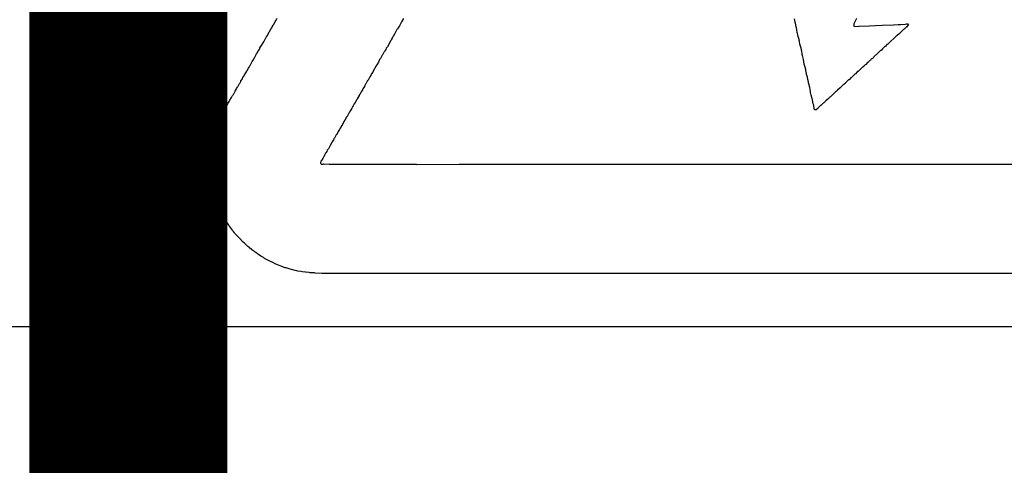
# Model space of a CAD drawing. Header units: inches. Extents: x 0 to 11.2, y -0.2 to 5.5.
# Tile 37 of 57: x 2.1421 to 2.3409, y 1.3058 to 1.3958. Entities that reach past the tile are written whole.
import ezdxf

# ---------------------------------------------------------------- set-up
doc = ezdxf.new("R2010")
doc.units = ezdxf.units.IN
doc.header["$MEASUREMENT"] = 0
for name, color, linetype in [('Bottom Layer', 5, 'Continuous'), ('Top Layer', 1, 'Continuous'), ('Top Overlay', 2, 'Continuous')]:
    doc.layers.add(name, color=color, linetype=linetype)

msp = doc.modelspace()

# ---------------------------------------------------------------- linework, layer by layer
at = {"layer": 'Bottom Layer', "const_width": 0.04}
msp.add_lwpolyline([(2.164, 1.41842), (2.164, 0.67231)], dxfattribs=at)
at = {"layer": 'Top Layer'}
msp.add_line((3.31378, 1.33378), (1.73649, 1.33378), dxfattribs=at)
at = {"layer": 'Top Overlay'}
for p, q in [((2.19388, 1.39566), (2.1941, 1.39606)), ((2.21956, 1.39597), (2.2192, 1.3953)), ((2.29862, 1.39559), (2.29853, 1.39594)), ((2.31108, 1.39601), (2.31055, 1.3949)), ((2.19255, 1.39336), (2.19282, 1.39384)), ((2.19282, 1.39384), (2.19299, 1.39411)), ((2.19299, 1.39411), (2.19308, 1.39433)), ((2.19308, 1.39433), (2.19326, 1.39464)), ((2.19326, 1.39464), (2.19335, 1.39473)), ((2.19335, 1.39473), (2.19339, 1.39482)), ((2.19339, 1.39482), (2.1937, 1.39539)), ((2.1937, 1.39539), (2.19388, 1.39566)), ((2.21832, 1.39384), (2.21827, 1.39375)), ((2.2184, 1.39393), (2.21832, 1.39384)), ((2.21863, 1.39433), (2.2184, 1.39393)), ((2.21876, 1.39455), (2.21863, 1.39433)), ((2.21902, 1.39504), (2.21876, 1.39455)), ((2.2192, 1.3953), (2.21902, 1.39504)), ((2.29868, 1.39526), (2.29862, 1.39559)), ((2.29873, 1.39508), (2.29868, 1.39526)), ((2.29886, 1.39433), (2.29873, 1.39508)), ((2.29893, 1.39409), (2.29886, 1.39433)), ((2.29901, 1.39373), (2.29893, 1.39409)), ((2.31055, 1.3949), (2.3105, 1.39473)), ((2.3105, 1.39473), (2.31055, 1.39446)), ((2.31055, 1.39446), (2.31075, 1.39439)), ((2.31075, 1.39439), (2.31146, 1.39444)), ((2.31146, 1.39444), (2.31159, 1.39448)), ((2.31159, 1.39448), (2.31369, 1.39455)), ((2.31369, 1.39455), (2.31493, 1.39459)), ((2.31493, 1.39459), (2.31626, 1.39464)), ((2.31626, 1.39464), (2.31856, 1.39473)), ((2.31856, 1.39473), (2.31945, 1.39477)), ((2.31945, 1.39477), (2.31998, 1.39482)), ((2.31998, 1.39482), (2.32091, 1.39486)), ((2.32066, 1.39382), (2.32057, 1.39378)), ((2.32086, 1.39402), (2.32066, 1.39382)), ((2.32111, 1.39422), (2.32086, 1.39402)), ((2.32091, 1.39486), (2.32113, 1.3949)), ((2.32119, 1.39426), (2.32111, 1.39422)), ((2.32113, 1.3949), (2.32142, 1.39493)), ((2.32131, 1.39442), (2.32119, 1.39426)), ((2.32153, 1.39482), (2.32131, 1.39442)), ((2.32142, 1.39493), (2.32153, 1.39482)), ((2.19167, 1.39181), (2.19184, 1.3922)), ((2.19184, 1.3922), (2.19189, 1.39229)), ((2.19189, 1.39229), (2.19209, 1.39254)), ((2.19209, 1.39254), (2.1922, 1.39278)), ((2.1922, 1.39278), (2.19246, 1.39327)), ((2.19246, 1.39327), (2.19255, 1.39336)), ((2.2173, 1.39203), (2.21712, 1.39172)), ((2.21739, 1.39225), (2.2173, 1.39203)), ((2.21748, 1.39234), (2.21739, 1.39225)), ((2.21774, 1.39282), (2.21748, 1.39234)), ((2.21792, 1.39309), (2.21774, 1.39282)), ((2.21827, 1.39375), (2.21792, 1.39309)), ((2.2991, 1.3932), (2.29901, 1.39373)), ((2.29915, 1.39298), (2.2991, 1.3932)), ((2.29921, 1.39269), (2.29915, 1.39298)), ((2.2993, 1.39234), (2.29921, 1.39269)), ((2.29941, 1.39196), (2.2993, 1.39234)), ((2.29946, 1.39174), (2.29941, 1.39196)), ((2.31867, 1.39205), (2.31796, 1.39134)), ((2.31876, 1.39209), (2.31867, 1.39205)), ((2.3192, 1.39254), (2.31876, 1.39209)), ((2.31929, 1.39258), (2.3192, 1.39254)), ((2.31965, 1.39293), (2.31929, 1.39258)), ((2.31973, 1.39298), (2.31965, 1.39293)), ((2.32, 1.39324), (2.31973, 1.39298)), ((2.32009, 1.39329), (2.32, 1.39324)), ((2.32057, 1.39378), (2.32009, 1.39329)), ((2.19016, 1.38933), (2.19056, 1.3899)), ((2.19056, 1.3899), (2.1906, 1.39008)), ((2.1906, 1.39008), (2.19091, 1.39052)), ((2.19091, 1.39052), (2.19122, 1.3911)), ((2.19122, 1.3911), (2.19136, 1.39132)), ((2.19136, 1.39132), (2.19158, 1.39172)), ((2.19158, 1.39172), (2.19167, 1.39181)), ((2.2161, 1.38999), (2.21601, 1.38977)), ((2.21632, 1.3903), (2.2161, 1.38999)), ((2.21694, 1.39145), (2.21632, 1.3903)), ((2.21712, 1.39172), (2.21694, 1.39145)), ((2.2995, 1.39156), (2.29946, 1.39174)), ((2.29955, 1.39134), (2.2995, 1.39156)), ((2.29963, 1.39081), (2.29955, 1.39134)), ((2.29968, 1.39059), (2.29963, 1.39081)), ((2.29972, 1.39041), (2.29968, 1.39059)), ((2.29981, 1.39019), (2.29972, 1.39041)), ((2.29986, 1.39001), (2.29981, 1.39019)), ((2.29999, 1.38935), (2.29986, 1.39001)), ((2.31632, 1.38988), (2.31601, 1.38957)), ((2.31641, 1.38992), (2.31632, 1.38988)), ((2.31681, 1.39032), (2.31641, 1.38992)), ((2.3169, 1.39037), (2.31681, 1.39032)), ((2.31706, 1.39052), (2.3169, 1.39037)), ((2.3171, 1.39061), (2.31706, 1.39052)), ((2.31721, 1.39072), (2.3171, 1.39061)), ((2.3173, 1.39076), (2.31721, 1.39072)), ((2.31756, 1.39103), (2.3173, 1.39076)), ((2.31765, 1.39107), (2.31756, 1.39103)), ((2.31787, 1.3913), (2.31765, 1.39107)), ((2.31796, 1.39134), (2.31787, 1.3913)), ((2.18923, 1.3876), (2.1895, 1.38809)), ((2.1895, 1.38809), (2.18989, 1.38884)), ((2.18989, 1.38884), (2.19012, 1.38915)), ((2.19012, 1.38915), (2.19016, 1.38933)), ((2.21495, 1.38795), (2.21477, 1.38769)), ((2.21531, 1.38862), (2.21495, 1.38795)), ((2.21539, 1.38871), (2.21531, 1.38862)), ((2.2157, 1.38928), (2.21539, 1.38871)), ((2.21575, 1.38937), (2.2157, 1.38928)), ((2.21584, 1.38946), (2.21575, 1.38937)), ((2.21601, 1.38977), (2.21584, 1.38946)), ((2.30006, 1.38893), (2.29999, 1.38935)), ((2.3001, 1.38875), (2.30006, 1.38893)), ((2.30017, 1.38851), (2.3001, 1.38875)), ((2.30021, 1.38829), (2.30017, 1.38851)), ((2.30034, 1.38775), (2.30021, 1.38829)), ((2.31411, 1.38784), (2.31396, 1.38769)), ((2.3142, 1.38789), (2.31411, 1.38784)), ((2.31491, 1.3886), (2.3142, 1.38789)), ((2.315, 1.38864), (2.31491, 1.3886)), ((2.31509, 1.38873), (2.315, 1.38864)), ((2.31517, 1.38877), (2.31509, 1.38873)), ((2.31524, 1.38884), (2.31517, 1.38877)), ((2.31528, 1.38893), (2.31524, 1.38884)), ((2.31535, 1.38899), (2.31528, 1.38893)), ((2.31544, 1.38904), (2.31535, 1.38899)), ((2.31593, 1.38953), (2.31544, 1.38904)), ((2.31601, 1.38957), (2.31593, 1.38953)), ((2.18799, 1.38552), (2.18828, 1.38594)), ((2.18828, 1.38594), (2.18839, 1.38618)), ((2.18839, 1.38618), (2.18861, 1.38658)), ((2.18861, 1.38658), (2.1887, 1.38667)), ((2.1887, 1.38667), (2.18905, 1.38733)), ((2.18905, 1.38733), (2.18923, 1.3876)), ((2.21378, 1.3859), (2.21371, 1.38583)), ((2.214, 1.38638), (2.21378, 1.3859)), ((2.2142, 1.38663), (2.214, 1.38638)), ((2.21451, 1.3872), (2.2142, 1.38663)), ((2.21477, 1.38769), (2.21451, 1.3872)), ((2.3005, 1.3868), (2.30034, 1.38775)), ((2.3007, 1.38616), (2.3005, 1.3868)), ((2.30081, 1.3857), (2.3007, 1.38616)), ((2.31205, 1.38596), (2.31181, 1.38572)), ((2.3123, 1.38616), (2.31205, 1.38596)), ((2.31245, 1.38627), (2.3123, 1.38616)), ((2.3125, 1.38636), (2.31245, 1.38627)), ((2.31256, 1.38638), (2.3125, 1.38636)), ((2.31283, 1.38665), (2.31256, 1.38638)), ((2.31292, 1.38669), (2.31283, 1.38665)), ((2.31331, 1.38709), (2.31292, 1.38669)), ((2.3134, 1.38713), (2.31331, 1.38709)), ((2.31349, 1.38727), (2.3134, 1.38713)), ((2.31358, 1.38731), (2.31349, 1.38727)), ((2.31371, 1.38744), (2.31358, 1.38731)), ((2.3138, 1.38749), (2.31371, 1.38744)), ((2.31391, 1.3876), (2.3138, 1.38749)), ((2.31396, 1.38769), (2.31391, 1.3876)), ((2.18706, 1.38384), (2.18715, 1.38406)), ((2.18715, 1.38406), (2.18733, 1.38437)), ((2.18733, 1.38437), (2.18742, 1.38446)), ((2.18742, 1.38446), (2.18773, 1.38503)), ((2.18773, 1.38503), (2.18795, 1.38534)), ((2.18795, 1.38534), (2.18799, 1.38552)), ((2.21276, 1.38421), (2.21243, 1.38357)), ((2.21296, 1.38446), (2.21276, 1.38421)), ((2.213, 1.38455), (2.21296, 1.38446)), ((2.21314, 1.38486), (2.213, 1.38455)), ((2.21336, 1.38517), (2.21314, 1.38486)), ((2.21367, 1.38574), (2.21336, 1.38517)), ((2.21371, 1.38583), (2.21367, 1.38574)), ((2.30085, 1.38539), (2.30081, 1.3857)), ((2.3009, 1.38521), (2.30085, 1.38539)), ((2.30094, 1.3849), (2.3009, 1.38521)), ((2.30098, 1.38472), (2.30094, 1.3849)), ((2.3011, 1.38435), (2.30098, 1.38472)), ((2.30114, 1.38417), (2.3011, 1.38435)), ((2.30125, 1.38366), (2.30114, 1.38417)), ((2.30991, 1.38399), (2.30955, 1.38364)), ((2.30999, 1.38404), (2.30991, 1.38399)), ((2.31039, 1.38443), (2.30999, 1.38404)), ((2.31048, 1.38448), (2.31039, 1.38443)), ((2.31055, 1.38454), (2.31048, 1.38448)), ((2.31059, 1.38463), (2.31055, 1.38454)), ((2.31075, 1.38479), (2.31059, 1.38463)), ((2.31084, 1.38483), (2.31075, 1.38479)), ((2.31128, 1.38528), (2.31084, 1.38483)), ((2.31137, 1.38532), (2.31128, 1.38528)), ((2.31172, 1.38567), (2.31137, 1.38532)), ((2.31181, 1.38572), (2.31172, 1.38567)), ((2.18587, 1.38185), (2.18604, 1.38216)), ((2.18604, 1.38216), (2.18613, 1.38224)), ((2.18613, 1.38224), (2.18618, 1.38233)), ((2.18618, 1.38233), (2.18649, 1.38291)), ((2.18649, 1.38291), (2.18657, 1.383)), ((2.18657, 1.383), (2.18671, 1.38331)), ((2.18671, 1.38331), (2.18675, 1.38339)), ((2.18675, 1.38339), (2.18706, 1.38384)), ((2.21168, 1.38224), (2.21137, 1.3818)), ((2.21172, 1.38233), (2.21168, 1.38224)), ((2.2119, 1.38273), (2.21172, 1.38233)), ((2.21199, 1.38282), (2.2119, 1.38273)), ((2.21234, 1.38348), (2.21199, 1.38282)), ((2.21243, 1.38357), (2.21234, 1.38348)), ((2.30129, 1.38348), (2.30125, 1.38366)), ((2.30134, 1.38317), (2.30129, 1.38348)), ((2.30138, 1.383), (2.30134, 1.38317)), ((2.30149, 1.38262), (2.30138, 1.383)), ((2.30158, 1.38226), (2.30149, 1.38262)), ((2.30163, 1.38204), (2.30158, 1.38226)), ((2.30176, 1.38125), (2.30163, 1.38204)), ((2.30774, 1.382), (2.30725, 1.38151)), ((2.30782, 1.38204), (2.30774, 1.382)), ((2.30844, 1.38266), (2.30782, 1.38204)), ((2.30853, 1.38271), (2.30844, 1.38266)), ((2.30867, 1.38284), (2.30853, 1.38271)), ((2.30875, 1.38288), (2.30867, 1.38284)), ((2.30878, 1.38295), (2.30875, 1.38288)), ((2.30898, 1.38315), (2.30878, 1.38295)), ((2.30906, 1.38319), (2.30898, 1.38315)), ((2.30946, 1.38359), (2.30906, 1.38319)), ((2.30955, 1.38364), (2.30946, 1.38359)), ((2.18454, 1.3795), (2.18485, 1.38007)), ((2.18485, 1.38007), (2.18494, 1.38016)), ((2.18494, 1.38016), (2.18505, 1.38045)), ((2.18505, 1.38045), (2.18511, 1.38052)), ((2.18511, 1.38052), (2.18516, 1.38061)), ((2.18516, 1.38061), (2.18525, 1.38069)), ((2.18525, 1.38069), (2.18529, 1.38078)), ((2.18529, 1.38078), (2.1856, 1.38136)), ((2.1856, 1.38136), (2.18582, 1.38167)), ((2.18582, 1.38167), (2.18587, 1.38185)), ((2.21061, 1.38047), (2.21026, 1.37981)), ((2.21066, 1.38056), (2.21061, 1.38047)), ((2.21075, 1.38065), (2.21066, 1.38056)), ((2.21092, 1.38096), (2.21075, 1.38065)), ((2.21103, 1.3812), (2.21092, 1.38096)), ((2.21132, 1.38162), (2.21103, 1.3812)), ((2.21137, 1.3818), (2.21132, 1.38162)), ((2.3018, 1.38107), (2.30176, 1.38125)), ((2.30187, 1.38078), (2.3018, 1.38107)), ((2.30194, 1.38054), (2.30187, 1.38078)), ((2.30211, 1.37983), (2.30194, 1.38054)), ((2.3057, 1.38014), (2.30535, 1.37979)), ((2.30579, 1.38018), (2.3057, 1.38014)), ((2.30628, 1.38067), (2.30579, 1.38018)), ((2.30636, 1.38072), (2.30628, 1.38067)), ((2.30639, 1.38078), (2.30636, 1.38072)), ((2.30654, 1.38094), (2.30639, 1.38078)), ((2.30663, 1.38098), (2.30654, 1.38094)), ((2.3069, 1.38125), (2.30663, 1.38098)), ((2.30698, 1.38129), (2.3069, 1.38125)), ((2.30716, 1.38147), (2.30698, 1.38129)), ((2.30725, 1.38151), (2.30716, 1.38147)), ((2.18356, 1.37782), (2.18374, 1.37808)), ((2.18374, 1.37808), (2.18385, 1.37837)), ((2.18385, 1.37837), (2.18392, 1.37844)), ((2.18392, 1.37844), (2.18396, 1.37853)), ((2.18396, 1.37853), (2.18405, 1.37861)), ((2.18405, 1.37861), (2.18414, 1.37883)), ((2.18414, 1.37883), (2.18436, 1.37923)), ((2.18436, 1.37923), (2.18454, 1.3795)), ((2.20924, 1.37813), (2.20913, 1.37784)), ((2.20942, 1.37839), (2.20924, 1.37813)), ((2.20964, 1.37879), (2.20942, 1.37839)), ((2.20982, 1.37906), (2.20964, 1.37879)), ((2.21008, 1.37954), (2.20982, 1.37906)), ((2.21026, 1.37981), (2.21008, 1.37954)), ((2.30216, 1.37956), (2.30211, 1.37983)), ((2.30222, 1.37914), (2.30216, 1.37956)), ((2.30231, 1.37879), (2.30222, 1.37914)), ((2.30245, 1.37848), (2.30231, 1.37879)), ((2.30249, 1.37786), (2.30245, 1.37848)), ((2.30329, 1.37795), (2.30324, 1.37786)), ((2.30344, 1.3781), (2.30329, 1.37795)), ((2.30353, 1.37815), (2.30344, 1.3781)), ((2.3038, 1.37841), (2.30353, 1.37815)), ((2.30388, 1.37846), (2.3038, 1.37841)), ((2.30433, 1.3789), (2.30388, 1.37846)), ((2.30442, 1.37894), (2.30433, 1.3789)), ((2.30481, 1.37934), (2.30442, 1.37894)), ((2.3049, 1.37939), (2.30481, 1.37934)), ((2.30526, 1.37974), (2.3049, 1.37939)), ((2.30535, 1.37979), (2.30526, 1.37974)), ((2.18241, 1.37551), (2.18257, 1.37594)), ((2.18257, 1.37594), (2.18286, 1.37649)), ((2.18286, 1.37649), (2.18297, 1.37678)), ((2.18297, 1.37678), (2.18314, 1.37704)), ((2.18314, 1.37704), (2.1833, 1.37733)), ((2.1833, 1.37733), (2.18356, 1.37782)), ((2.20805, 1.37605), (2.20774, 1.37547)), ((2.20809, 1.37613), (2.20805, 1.37605)), ((2.20818, 1.37622), (2.20809, 1.37613)), ((2.20853, 1.37689), (2.20818, 1.37622)), ((2.20862, 1.37698), (2.20853, 1.37689)), ((2.20889, 1.37746), (2.20862, 1.37698)), ((2.20906, 1.37777), (2.20889, 1.37746)), ((2.20913, 1.37784), (2.20906, 1.37777)), ((2.3026, 1.37757), (2.30249, 1.37786)), ((2.30278, 1.37753), (2.3026, 1.37757)), ((2.30295, 1.37757), (2.30278, 1.37753)), ((2.30324, 1.37786), (2.30295, 1.37757)), ((2.18168, 1.37372), (2.18181, 1.37408)), ((2.18181, 1.37408), (2.18193, 1.37432)), ((2.18193, 1.37432), (2.18201, 1.37454)), ((2.18201, 1.37454), (2.18206, 1.37472)), ((2.18206, 1.37472), (2.18212, 1.37496)), ((2.18212, 1.37496), (2.18241, 1.37551)), ((2.20712, 1.37441), (2.20681, 1.37383)), ((2.20725, 1.37463), (2.20712, 1.37441)), ((2.20756, 1.3752), (2.20725, 1.37463)), ((2.20774, 1.37547), (2.20756, 1.3752)), ((2.18117, 1.3718), (2.18124, 1.37217)), ((2.18124, 1.37217), (2.18128, 1.37239)), ((2.18128, 1.37239), (2.18137, 1.37261)), ((2.18137, 1.37261), (2.18153, 1.37312)), ((2.18153, 1.37312), (2.18162, 1.37348)), ((2.18162, 1.37348), (2.18168, 1.37372)), ((2.20601, 1.3725), (2.20565, 1.37184)), ((2.2061, 1.37259), (2.20601, 1.3725)), ((2.20641, 1.37317), (2.2061, 1.37259)), ((2.20663, 1.37357), (2.20641, 1.37317)), ((2.20681, 1.37383), (2.20663, 1.37357)), ((2.18075, 1.36974), (2.18097, 1.37107)), ((2.18097, 1.37107), (2.18104, 1.37131)), ((2.18104, 1.37131), (2.18108, 1.37149)), ((2.18108, 1.37149), (2.18117, 1.3718)), ((2.20464, 1.37011), (2.20442, 1.36972)), ((2.20477, 1.37033), (2.20464, 1.37011)), ((2.20512, 1.371), (2.20477, 1.37033)), ((2.20521, 1.37109), (2.20512, 1.371)), ((2.20543, 1.37149), (2.20521, 1.37109)), ((2.20552, 1.37171), (2.20543, 1.37149)), ((2.20565, 1.37184), (2.20552, 1.37171)), ((2.1806, 1.36741), (2.18066, 1.36872)), ((2.18066, 1.36872), (2.18071, 1.36921)), ((2.18071, 1.36921), (2.18075, 1.36974)), ((2.2034, 1.36799), (2.20331, 1.36777)), ((2.20349, 1.36808), (2.2034, 1.36799)), ((2.20366, 1.36839), (2.20349, 1.36808)), ((2.20384, 1.36879), (2.20366, 1.36839)), ((2.20393, 1.36887), (2.20384, 1.36879)), ((2.20411, 1.36918), (2.20393, 1.36887)), ((2.20419, 1.36941), (2.20411, 1.36918)), ((2.20442, 1.36972), (2.20419, 1.36941)), ((2.18055, 1.36728), (2.1806, 1.36741)), ((2.18058, 1.36611), (2.18055, 1.36728)), ((2.18062, 1.36509), (2.18058, 1.36611)), ((2.20291, 1.36719), (2.20282, 1.36684)), ((2.20282, 1.36684), (2.20295, 1.36662)), ((2.20309, 1.36737), (2.20291, 1.36719)), ((2.20295, 1.36662), (2.20333, 1.36659)), ((2.20331, 1.36777), (2.20309, 1.36737)), ((2.20333, 1.36659), (2.20346, 1.36664)), ((2.20346, 1.36664), (2.20457, 1.36659)), ((2.20457, 1.36659), (2.21619, 1.36657)), ((2.21619, 1.36657), (2.22215, 1.36659)), ((2.22215, 1.36659), (2.22228, 1.36655)), ((2.22228, 1.36655), (2.23082, 1.36659)), ((2.23082, 1.36659), (2.35558, 1.36659)), ((2.18066, 1.3646), (2.18062, 1.36509)), ((2.18071, 1.36407), (2.18066, 1.3646)), ((2.1808, 1.36327), (2.18071, 1.36407)), ((2.18089, 1.3627), (2.1808, 1.36327)), ((2.18095, 1.36241), (2.18089, 1.3627)), ((2.18102, 1.36217), (2.18095, 1.36241)), ((2.18106, 1.36195), (2.18102, 1.36217)), ((2.18111, 1.36177), (2.18106, 1.36195)), ((2.18115, 1.36155), (2.18111, 1.36177)), ((2.18126, 1.36104), (2.18115, 1.36155)), ((2.18131, 1.36086), (2.18126, 1.36104)), ((2.18142, 1.36048), (2.18131, 1.36086)), ((2.18155, 1.36013), (2.18142, 1.36048)), ((2.18166, 1.35962), (2.18155, 1.36013)), ((2.18186, 1.35916), (2.18166, 1.35962)), ((2.1821, 1.35847), (2.18186, 1.35916)), ((2.18235, 1.35792), (2.1821, 1.35847)), ((2.18246, 1.35763), (2.18235, 1.35792)), ((2.18286, 1.35679), (2.18246, 1.35763)), ((2.18308, 1.3563), (2.18286, 1.35679)), ((2.18334, 1.35581), (2.18308, 1.3563)), ((2.18352, 1.35555), (2.18334, 1.35581)), ((2.18374, 1.35515), (2.18352, 1.35555)), ((2.18405, 1.35471), (2.18374, 1.35515)), ((2.18423, 1.3544), (2.18405, 1.35471)), ((2.18427, 1.35431), (2.18423, 1.3544)), ((2.18436, 1.35422), (2.18427, 1.35431)), ((2.18447, 1.35407), (2.18436, 1.35422)), ((2.18465, 1.3538), (2.18447, 1.35407)), ((2.18507, 1.35325), (2.18465, 1.3538)), ((2.18511, 1.35316), (2.18507, 1.35325)), ((2.18525, 1.35303), (2.18511, 1.35316)), ((2.18547, 1.35272), (2.18525, 1.35303)), ((2.18551, 1.35263), (2.18547, 1.35272)), ((2.18587, 1.35227), (2.18551, 1.35263)), ((2.18591, 1.35218), (2.18587, 1.35227)), ((2.18626, 1.35183), (2.18591, 1.35218)), ((2.18631, 1.35174), (2.18626, 1.35183)), ((2.18637, 1.35172), (2.18631, 1.35174)), ((2.18724, 1.35086), (2.18637, 1.35172)), ((2.1875, 1.35063), (2.18724, 1.35086)), ((2.18755, 1.35055), (2.1875, 1.35063)), ((2.18766, 1.35044), (2.18755, 1.35055)), ((2.18775, 1.35039), (2.18766, 1.35044)), ((2.18815, 1.34999), (2.18775, 1.35039)), ((2.18823, 1.34995), (2.18815, 1.34999)), ((2.18832, 1.34986), (2.18823, 1.34995)), ((2.18841, 1.34982), (2.18832, 1.34986)), ((2.18843, 1.34975), (2.18841, 1.34982)), ((2.18899, 1.34933), (2.18843, 1.34975)), ((2.18939, 1.34902), (2.18899, 1.34933)), ((2.18947, 1.34897), (2.18939, 1.34902)), ((2.18965, 1.3488), (2.18947, 1.34897)), ((2.18996, 1.34862), (2.18965, 1.3488)), ((2.19018, 1.3484), (2.18996, 1.34862)), ((2.19049, 1.34822), (2.19018, 1.3484)), ((2.1908, 1.348), (2.19049, 1.34822)), ((2.19129, 1.34773), (2.1908, 1.348)), ((2.19138, 1.34769), (2.19129, 1.34773)), ((2.19151, 1.34756), (2.19138, 1.34769)), ((2.19288, 1.34685), (2.19151, 1.34756)), ((2.19304, 1.34678), (2.19288, 1.34685)), ((2.19383, 1.34643), (2.19304, 1.34678)), ((2.19432, 1.34621), (2.19383, 1.34643)), ((2.19501, 1.34596), (2.19432, 1.34621)), ((2.19525, 1.34585), (2.19501, 1.34596)), ((2.19547, 1.34576), (2.19525, 1.34585)), ((2.19572, 1.3457), (2.19547, 1.34576)), ((2.19589, 1.34565), (2.19572, 1.3457)), ((2.19667, 1.34541), (2.19589, 1.34565)), ((2.19773, 1.34514), (2.19667, 1.34541)), ((2.19802, 1.34508), (2.19773, 1.34514)), ((2.19826, 1.34501), (2.19802, 1.34508)), ((2.19884, 1.34492), (2.19826, 1.34501)), ((2.1991, 1.34488), (2.19884, 1.34492)), ((2.1997, 1.34481), (2.1991, 1.34488)), ((2.19983, 1.34477), (2.1997, 1.34481)), ((2.20054, 1.34472), (2.19983, 1.34477)), ((2.20067, 1.34468), (2.20054, 1.34472)), ((2.2016, 1.34464), (2.20067, 1.34468)), ((2.20174, 1.34459), (2.2016, 1.34464)), ((2.20306, 1.34455), (2.20174, 1.34459)), ((2.2032, 1.3445), (2.20306, 1.34455)), ((2.42953, 1.34453), (2.2032, 1.3445))]:
    msp.add_line(p, q, dxfattribs=at)

doc.saveas('drawing.dxf')
